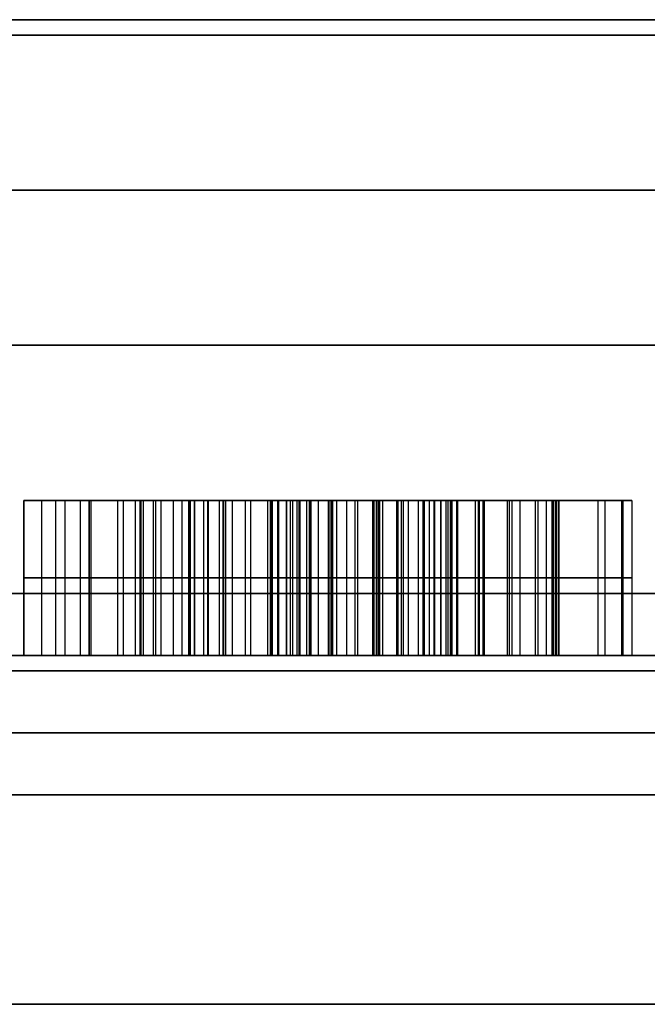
# Model space of a CAD drawing. Header units: centimetres. Extents: x -10 to 8.9, y -29.1 to -8.
# Tile 215 of 256: x -6.779 to -6.577, y -8.617 to -8.3. Entities that reach past the tile are written whole.
import ezdxf

# ---------------------------------------------------------------- set-up
doc = ezdxf.new("R2010")
doc.units = ezdxf.units.CM
doc.layers.add('Default', color=7, linetype='Continuous', true_color=0x000000)

msp = doc.modelspace()

# ---------------------------------------------------------------- linework, layer by layer
at = {"layer": 'Default'}
for p, q in [((-6.77811, -8.505, 1.22455), (-6.77811, -8.455, 1.22455)), ((-6.75706, -8.505, 1.30025), (-6.75706, -8.455, 1.30025)), ((-6.62533, -8.455, 1.30381), (-6.75706, -8.455, 1.30381)), ((-6.64369, -8.455, 5.55834), (-6.72769, -8.455, 5.55834)), ((-6.72447, -8.505, 1.29049), (-6.72447, -8.455, 1.29049)), ((-6.69341, -8.505, 1.32172), (-6.69341, -8.455, 1.32172)), ((-6.69214, -8.505, 1.29498), (-6.69214, -8.455, 1.29498)), ((-6.69189, -8.455, 1.21205), (-6.69189, -8.455, 1.23903)), ((-6.69189, -8.455, 1.29495), (-6.69189, -8.455, 1.32151)), ((-6.69189, -8.455, 1.37202), (-6.69189, -8.455, 1.40031)), ((-6.66499, -8.455, 5.43224), (-6.66499, -8.455, 5.47263)), ((-6.66499, -8.455, 5.54411), (-6.66499, -8.455, 5.5807)), ((-6.66499, -8.455, 5.64397), (-6.66499, -8.455, 5.68444)), ((-6.64895, -8.505, 5.58007), (-6.64895, -8.455, 5.58007)), ((-6.64734, -8.505, 5.54493), (-6.64734, -8.455, 5.54493)), ((-6.64369, -8.505, 5.5625), (-6.64369, -8.455, 5.5625)), ((-6.6296, -8.505, 1.33843), (-6.6296, -8.455, 1.33843)), ((-6.60779, -8.505, 5.60535), (-6.60779, -8.455, 5.60535)), ((-6.60669, -8.505, 5.51337), (-6.60669, -8.455, 5.51337)), ((-6.77811, -8.48, 1.21046), (-6.77811, -8.48, 1.23864)), ((-6.75706, -8.48, 1.25391), (-6.75706, -8.48, 1.34658)), ((-6.72447, -8.48, 1.30296), (-6.72447, -8.48, 1.27801)), ((-6.70682, -8.48, 1.3235), (-6.68001, -8.48, 1.31993)), ((-6.67933, -8.48, 1.29312), (-6.70496, -8.48, 1.29685)), ((-6.65421, -8.48, 5.58007), (-6.64369, -8.48, 5.58007)), ((-6.64369, -8.48, 5.54493), (-6.65098, -8.48, 5.54493)), ((-6.61331, -8.48, 1.33843), (-6.64589, -8.48, 1.33843)), ((-6.64369, -8.48, 5.58007), (-6.64369, -8.48, 5.54493)), ((-6.6313, -8.48, 5.51337), (-6.58208, -8.48, 5.51337)), ((-6.58547, -8.48, 5.60535), (-6.63011, -8.48, 5.60535)), ((-6.63885, -8.505, 1.26919), (-6.72347, -8.505, 1.26919)), ((-6.68136, -8.505, 1.23622), (-6.68136, -8.505, 1.29341))]:
    msp.add_line(p, q, dxfattribs=at)
at = {"layer": 'Default', "extrusion": (0, 1, 0)}
for centre, radius, start, end in [((6.55, 3.45, -8.3), 0.775, 270, 90), ((6.55, 3.45, -8.305), 1, 270, 90), ((6.55, 3.45, -8.355), 3.475, 180, 0), ((6.55, 3.45, -8.355), 3.475, 0, 180), ((6.55, 3.45, -8.405), 0.775, 270, 90), ((6.55, 3.45, -8.485), 3.225, 0, 180), ((6.55, 3.45, -8.485), 3.225, 180, 0), ((6.55, 3.45, -8.485), 1, 270, 90), ((6.55, 3.45, -8.505), 3.205, 180, 0), ((6.55, 3.45, -8.505), 3.205, 0, 180), ((6.55, 3.45, -8.505), 3.205, 180, 0), ((6.55, 3.45, -8.505), 0.775, 0, 90), ((6.55, 3.45, -8.51), 0.775, 201.6, 0), ((6.55, 3.45, -8.51), 0.775, 0, 180), ((6.55, 3.45, -8.53), 0.755, 180, 0), ((6.55, 3.45, -8.53), 0.755, 0, 180)]:
    msp.add_arc(centre, radius, start, end, dxfattribs=at)
at = {"layer": 'Default', "extrusion": (0, -1, 0)}
for centre, radius, start, end in [((-6.55, 3.45, 8.505), 1.02, 90, 270), ((-6.55, 3.45, 8.53), 0.67, 180, 0), ((-6.55, 3.45, 8.53), 0.67, 0, 180), ((-6.55, 3.45, 8.55), 0.65, 180, 0), ((-6.55, 3.45, 8.55), 0.65, 0, 180), ((-6.55, 3.45, 8.6175), 0.65, 180, 0), ((-6.55, 3.45, 8.6175), 0.65, 0, 180)]:
    msp.add_arc(centre, radius, start, end, dxfattribs=at)
at = {"layer": 'Default'}
for points, degree in [([(-6.77811, -8.455, 1.23864), (-6.77811, -8.48, 1.23864), (-6.77811, -8.505, 1.23864)], 2), ([(-6.77811, -8.455, 1.21046), (-6.77811, -8.48, 1.21046), (-6.77811, -8.505, 1.21046)], 2), ([(-6.77811, -8.455, 1.23864), (-6.77811, -8.455, 1.22455), (-6.77811, -8.455, 1.21046)], 2), ([(-6.77811, -8.455, 1.21046), (-6.76809, -8.455, 1.20843), (-6.76096, -8.455, 1.20724), (-6.75655, -8.455, 1.20724)], 3), ([(-6.76792, -8.455, 1.23541), (-6.76835, -8.455, 1.23541), (-6.76926, -8.455, 1.23546), (-6.77076, -8.455, 1.23571), (-6.77239, -8.455, 1.23614), (-6.77416, -8.455, 1.23676), (-6.77605, -8.455, 1.23757), (-6.77741, -8.455, 1.23826), (-6.77811, -8.455, 1.23864)], 3), ([(-6.77234, -8.505, 1.23615), (-6.77234, -8.48, 1.23615), (-6.77234, -8.455, 1.23615)], 2), ([(-6.76792, -8.455, 1.23541), (-6.76792, -8.48, 1.23541), (-6.76792, -8.505, 1.23541)], 2), ([(-6.75706, -8.455, 1.25391), (-6.75706, -8.455, 1.25317), (-6.75708, -8.455, 1.25165), (-6.75724, -8.455, 1.24916), (-6.75754, -8.455, 1.24671), (-6.75799, -8.455, 1.24448), (-6.75855, -8.455, 1.24259), (-6.75921, -8.455, 1.24099), (-6.75994, -8.455, 1.23966), (-6.76076, -8.455, 1.23853), (-6.76168, -8.455, 1.23757), (-6.7627, -8.455, 1.23679), (-6.7638, -8.455, 1.23619), (-6.76503, -8.455, 1.23575), (-6.76639, -8.455, 1.23548), (-6.7674, -8.455, 1.23541), (-6.76792, -8.455, 1.23541)], 3), ([(-6.76484, -8.505, 1.20803), (-6.76484, -8.48, 1.20803), (-6.76484, -8.455, 1.20803)], 2), ([(-6.75981, -8.505, 1.23993), (-6.75981, -8.48, 1.23993), (-6.75981, -8.455, 1.23993)], 2), ([(-6.75706, -8.455, 1.34658), (-6.75706, -8.48, 1.34658), (-6.75706, -8.505, 1.34658)], 2), ([(-6.68697, -8.455, 1.40038), (-6.73364, -8.455, 1.40038), (-6.75706, -8.455, 1.38239), (-6.75706, -8.455, 1.34658)], 3), ([(-6.75706, -8.455, 1.25391), (-6.75706, -8.48, 1.25391), (-6.75706, -8.505, 1.25391)], 2), ([(-6.75706, -8.455, 1.34658), (-6.75706, -8.455, 1.30025), (-6.75706, -8.455, 1.25391)], 2), ([(-6.75655, -8.455, 1.20724), (-6.75655, -8.48, 1.20724), (-6.75655, -8.505, 1.20724)], 2), ([(-6.75655, -8.455, 1.20724), (-6.73924, -8.455, 1.20724), (-6.72957, -8.455, 1.21708), (-6.72719, -8.455, 1.23694)], 3), ([(-6.7479, -8.455, 5.51099), (-6.7479, -8.48, 5.51099), (-6.7479, -8.505, 5.51099)], 2), ([(-6.74036, -8.455, 5.54337), (-6.74535, -8.455, 5.53407), (-6.7479, -8.455, 5.52321), (-6.7479, -8.455, 5.51099)], 3), ([(-6.7479, -8.455, 5.51099), (-6.7479, -8.455, 5.48808), (-6.74026, -8.455, 5.46924), (-6.72503, -8.455, 5.45443)], 3), ([(-6.74599, -8.505, 5.52831), (-6.74599, -8.48, 5.52831), (-6.74599, -8.455, 5.52831)], 2), ([(-6.74216, -8.505, 5.47965), (-6.74216, -8.48, 5.47965), (-6.74216, -8.455, 5.47965)], 2), ([(-6.74077, -8.455, 5.61825), (-6.74077, -8.48, 5.61825), (-6.74077, -8.505, 5.61825)], 2), ([(-6.72019, -8.455, 5.6659), (-6.73381, -8.455, 5.65373), (-6.74077, -8.455, 5.63777), (-6.74077, -8.455, 5.61825)], 3), ([(-6.74077, -8.455, 5.61825), (-6.74077, -8.455, 5.59687), (-6.73143, -8.455, 5.58007), (-6.7131, -8.455, 5.56785)], 3), ([(-6.74036, -8.455, 5.54337), (-6.74036, -8.48, 5.54337), (-6.74036, -8.505, 5.54337)], 2), ([(-6.7131, -8.455, 5.56785), (-6.72634, -8.455, 5.56089), (-6.73534, -8.455, 5.55274), (-6.74036, -8.455, 5.54337)], 3), ([(-6.73959, -8.505, 1.38685), (-6.73959, -8.48, 1.38685), (-6.73959, -8.455, 1.38685)], 2), ([(-6.73629, -8.505, 1.21462), (-6.73629, -8.48, 1.21462), (-6.73629, -8.455, 1.21462)], 2), ([(-6.73558, -8.505, 5.64485), (-6.73558, -8.48, 5.64485), (-6.73558, -8.455, 5.64485)], 2), ([(-6.73381, -8.505, 5.58962), (-6.73381, -8.48, 5.58962), (-6.73381, -8.455, 5.58962)], 2), ([(-6.72988, -8.505, 5.55645), (-6.72988, -8.48, 5.55645), (-6.72988, -8.455, 5.55645)], 2), ([(-6.72719, -8.455, 1.23694), (-6.72719, -8.48, 1.23694), (-6.72719, -8.505, 1.23694)], 2), ([(-6.72719, -8.455, 1.23694), (-6.7092, -8.455, 1.21708), (-6.68832, -8.455, 1.20724), (-6.66456, -8.455, 1.20724)], 3), ([(-6.72503, -8.455, 5.45443), (-6.72503, -8.48, 5.45443), (-6.72503, -8.505, 5.45443)], 2), ([(-6.72503, -8.455, 5.45443), (-6.70971, -8.455, 5.43954), (-6.68934, -8.455, 5.43224), (-6.66388, -8.455, 5.43224)], 3), ([(-6.72464, -8.455, 1.34234), (-6.72464, -8.48, 1.34234), (-6.72464, -8.505, 1.34234)], 2), ([(-6.71891, -8.455, 1.32786), (-6.71932, -8.455, 1.32816), (-6.7201, -8.455, 1.32883), (-6.72116, -8.455, 1.33001), (-6.72211, -8.455, 1.33137), (-6.72294, -8.455, 1.33297), (-6.72365, -8.455, 1.33483), (-6.72419, -8.455, 1.33697), (-6.72455, -8.455, 1.33945), (-6.72464, -8.455, 1.34134), (-6.72464, -8.455, 1.34234)], 3), ([(-6.72464, -8.455, 1.34234), (-6.72464, -8.455, 1.34345), (-6.72456, -8.455, 1.34563), (-6.72418, -8.455, 1.34883), (-6.72351, -8.455, 1.35188), (-6.72256, -8.455, 1.35472), (-6.72137, -8.455, 1.35727), (-6.71995, -8.455, 1.35959), (-6.71828, -8.455, 1.36171), (-6.71636, -8.455, 1.36363), (-6.71417, -8.455, 1.36538), (-6.71161, -8.455, 1.36699), (-6.70864, -8.455, 1.36845), (-6.70522, -8.455, 1.36972), (-6.70134, -8.455, 1.37076), (-6.69688, -8.455, 1.37157), (-6.6918, -8.455, 1.37208), (-6.68797, -8.455, 1.37221), (-6.68595, -8.455, 1.37221)], 3), ([(-6.72447, -8.455, 1.30296), (-6.72447, -8.455, 1.29049), (-6.72447, -8.455, 1.27801)], 2), ([(-6.72447, -8.455, 1.27801), (-6.72447, -8.455, 1.27664), (-6.72434, -8.455, 1.274), (-6.72379, -8.455, 1.27037), (-6.72293, -8.455, 1.26702), (-6.72178, -8.455, 1.26391), (-6.72034, -8.455, 1.26101), (-6.71919, -8.455, 1.25919), (-6.71856, -8.455, 1.25831)], 3), ([(-6.72447, -8.455, 1.30296), (-6.72447, -8.48, 1.30296), (-6.72447, -8.505, 1.30296)], 2), ([(-6.72447, -8.505, 1.27801), (-6.72447, -8.48, 1.27801), (-6.72447, -8.455, 1.27801)], 2), ([(-6.70496, -8.455, 1.29685), (-6.71039, -8.455, 1.29753), (-6.71701, -8.455, 1.29957), (-6.72447, -8.455, 1.30296)], 3), ([(-6.72312, -8.505, 1.33349), (-6.72312, -8.48, 1.33349), (-6.72312, -8.455, 1.33349)], 2), ([(-6.72296, -8.505, 1.26731), (-6.72296, -8.48, 1.26731), (-6.72296, -8.455, 1.26731)], 2), ([(-6.72019, -8.455, 5.6659), (-6.72019, -8.48, 5.6659), (-6.72019, -8.505, 5.6659)], 2), ([(-6.66405, -8.455, 5.68445), (-6.68781, -8.455, 5.68445), (-6.70648, -8.455, 5.67817), (-6.72019, -8.455, 5.6659)], 3), ([(-6.71891, -8.455, 1.32786), (-6.71891, -8.48, 1.32786), (-6.71891, -8.505, 1.32786)], 2), ([(-6.70682, -8.455, 1.3235), (-6.70796, -8.455, 1.32365), (-6.71009, -8.455, 1.32402), (-6.71286, -8.455, 1.32477), (-6.71523, -8.455, 1.32567), (-6.71725, -8.455, 1.3267), (-6.71839, -8.455, 1.32746), (-6.71891, -8.455, 1.32786)], 3), ([(-6.71856, -8.455, 1.25831), (-6.71785, -8.455, 1.25731), (-6.71625, -8.455, 1.25528), (-6.71327, -8.455, 1.25219), (-6.70959, -8.455, 1.24901), (-6.7051, -8.455, 1.24579), (-6.70149, -8.455, 1.24362), (-6.69952, -8.455, 1.24254)], 3), ([(-6.71856, -8.505, 1.25831), (-6.71856, -8.48, 1.25831), (-6.71856, -8.455, 1.25831)], 2), ([(-6.71501, -8.505, 1.36469), (-6.71501, -8.48, 1.36469), (-6.71501, -8.455, 1.36469)], 2), ([(-6.71383, -8.505, 1.29885), (-6.71383, -8.48, 1.29885), (-6.71383, -8.455, 1.29885)], 2), ([(-6.71362, -8.505, 1.32507), (-6.71362, -8.48, 1.32507), (-6.71362, -8.455, 1.32507)], 2), ([(-6.7131, -8.455, 5.56785), (-6.7131, -8.48, 5.56785), (-6.7131, -8.505, 5.56785)], 2), ([(-6.71082, -8.505, 1.25011), (-6.71082, -8.48, 1.25011), (-6.71082, -8.455, 1.25011)], 2), ([(-6.70682, -8.455, 1.3235), (-6.70682, -8.48, 1.3235), (-6.70682, -8.505, 1.3235)], 2), ([(-6.68001, -8.455, 1.31993), (-6.69341, -8.455, 1.32172), (-6.70682, -8.455, 1.3235)], 2), ([(-6.67933, -8.455, 1.29312), (-6.69214, -8.455, 1.29498), (-6.70496, -8.455, 1.29685)], 2), ([(-6.70496, -8.505, 1.29685), (-6.70496, -8.48, 1.29685), (-6.70496, -8.455, 1.29685)], 2), ([(-6.69952, -8.455, 1.24254), (-6.69806, -8.455, 1.24174), (-6.69511, -8.455, 1.24028), (-6.69067, -8.455, 1.23852), (-6.68612, -8.455, 1.23715), (-6.68144, -8.455, 1.23617), (-6.67655, -8.455, 1.23556), (-6.67311, -8.455, 1.23541), (-6.67135, -8.455, 1.23541)], 3), ([(-6.69952, -8.505, 1.24254), (-6.69952, -8.48, 1.24254), (-6.69952, -8.455, 1.24254)], 2), ([(-6.69868, -8.455, 5.50776), (-6.69868, -8.48, 5.50776), (-6.69868, -8.505, 5.50776)], 2), ([(-6.68917, -8.455, 5.48231), (-6.68994, -8.455, 5.4831), (-6.69138, -8.455, 5.48473), (-6.69323, -8.455, 5.48731), (-6.69481, -8.455, 5.49004), (-6.69614, -8.455, 5.49298), (-6.69722, -8.455, 5.49618), (-6.69803, -8.455, 5.49965), (-6.69855, -8.455, 5.50348), (-6.69868, -8.455, 5.50629), (-6.69868, -8.455, 5.50776)], 3), ([(-6.69868, -8.455, 5.50776), (-6.69868, -8.455, 5.50918), (-6.69858, -8.455, 5.51193), (-6.69816, -8.455, 5.51581), (-6.69747, -8.455, 5.51941), (-6.69651, -8.455, 5.5227), (-6.69535, -8.455, 5.52564), (-6.69399, -8.455, 5.52829), (-6.6924, -8.455, 5.53073), (-6.69054, -8.455, 5.53302), (-6.68841, -8.455, 5.53513), (-6.68599, -8.455, 5.53704), (-6.68331, -8.455, 5.53873), (-6.68041, -8.455, 5.54018), (-6.67835, -8.455, 5.54099), (-6.67729, -8.455, 5.54135)], 3), ([(-6.69831, -8.505, 5.43777), (-6.69831, -8.48, 5.43777), (-6.69831, -8.455, 5.43777)], 2), ([(-6.69801, -8.505, 1.21463), (-6.69801, -8.48, 1.21463), (-6.69801, -8.455, 1.21463)], 2), ([(-6.69627, -8.505, 5.49347), (-6.69627, -8.48, 5.49347), (-6.69627, -8.455, 5.49347)], 2), ([(-6.69596, -8.505, 5.67975), (-6.69596, -8.48, 5.67975), (-6.69596, -8.455, 5.67975)], 2), ([(-6.69331, -8.505, 5.5293), (-6.69331, -8.48, 5.5293), (-6.69331, -8.455, 5.5293)], 2), ([(-6.69155, -8.455, 5.61401), (-6.69155, -8.48, 5.61401), (-6.69155, -8.505, 5.61401)], 2), ([(-6.68561, -8.455, 5.59364), (-6.68627, -8.455, 5.59465), (-6.68747, -8.455, 5.59669), (-6.68893, -8.455, 5.59983), (-6.69007, -8.455, 5.60309), (-6.6909, -8.455, 5.6065), (-6.69142, -8.455, 5.61011), (-6.69155, -8.455, 5.61269), (-6.69155, -8.455, 5.61401)], 3), ([(-6.69155, -8.455, 5.61401), (-6.69155, -8.455, 5.61538), (-6.69143, -8.455, 5.61798), (-6.69094, -8.455, 5.62147), (-6.69019, -8.455, 5.62458), (-6.68921, -8.455, 5.62739), (-6.68802, -8.455, 5.62991), (-6.68665, -8.455, 5.63219), (-6.68505, -8.455, 5.63429), (-6.68384, -8.455, 5.63558), (-6.68319, -8.455, 5.6362)], 3), ([(-6.69004, -8.505, 5.60317), (-6.69004, -8.48, 5.60317), (-6.69004, -8.455, 5.60317)], 2), ([(-6.6894, -8.505, 5.62676), (-6.6894, -8.48, 5.62676), (-6.6894, -8.455, 5.62676)], 2), ([(-6.68917, -8.455, 5.48231), (-6.68917, -8.48, 5.48231), (-6.68917, -8.505, 5.48231)], 2), ([(-6.66524, -8.455, 5.47263), (-6.66656, -8.455, 5.47263), (-6.6691, -8.455, 5.47275), (-6.67258, -8.455, 5.47326), (-6.67578, -8.455, 5.47404), (-6.67876, -8.455, 5.47511), (-6.68156, -8.455, 5.47644), (-6.6842, -8.455, 5.47805), (-6.68674, -8.455, 5.47997), (-6.68837, -8.455, 5.48149), (-6.68917, -8.455, 5.48231)], 3), ([(-6.68697, -8.455, 1.40038), (-6.68697, -8.48, 1.40038), (-6.68697, -8.505, 1.40038)], 2), ([(-6.63265, -8.455, 1.38409), (-6.64555, -8.455, 1.39495), (-6.66354, -8.455, 1.40038), (-6.68697, -8.455, 1.40038)], 3), ([(-6.68602, -8.505, 1.2372), (-6.68602, -8.48, 1.2372), (-6.68602, -8.455, 1.2372)], 2), ([(-6.68595, -8.455, 1.37221), (-6.68595, -8.48, 1.37221), (-6.68595, -8.505, 1.37221)], 2), ([(-6.68595, -8.455, 1.37221), (-6.68398, -8.455, 1.37221), (-6.68026, -8.455, 1.37208), (-6.67527, -8.455, 1.37154), (-6.67085, -8.455, 1.37069), (-6.66698, -8.455, 1.36959), (-6.66353, -8.455, 1.36825), (-6.66049, -8.455, 1.36669), (-6.65783, -8.455, 1.36494), (-6.65551, -8.455, 1.36303), (-6.65345, -8.455, 1.36092), (-6.65162, -8.455, 1.35856), (-6.65001, -8.455, 1.35593), (-6.64863, -8.455, 1.353), (-6.64749, -8.455, 1.34969), (-6.64664, -8.455, 1.3461), (-6.6461, -8.455, 1.34232), (-6.64593, -8.455, 1.33974), (-6.64589, -8.455, 1.33843)], 3), ([(-6.68561, -8.455, 5.59364), (-6.68561, -8.48, 5.59364), (-6.68561, -8.505, 5.59364)], 2), ([(-6.67051, -8.455, 5.5819), (-6.67138, -8.455, 5.58217), (-6.67307, -8.455, 5.58279), (-6.67543, -8.455, 5.58394), (-6.67766, -8.455, 5.58531), (-6.67979, -8.455, 5.58694), (-6.68182, -8.455, 5.58883), (-6.68377, -8.455, 5.59103), (-6.68501, -8.455, 5.59273), (-6.68561, -8.455, 5.59364)], 3), ([(-6.68319, -8.455, 5.6362), (-6.68319, -8.48, 5.6362), (-6.68319, -8.505, 5.6362)], 2), ([(-6.68319, -8.455, 5.6362), (-6.68242, -8.455, 5.63693), (-6.68083, -8.455, 5.63829), (-6.6783, -8.455, 5.64), (-6.67562, -8.455, 5.64141), (-6.67273, -8.455, 5.64255), (-6.66964, -8.455, 5.64339), (-6.66626, -8.455, 5.64392), (-6.6638, -8.455, 5.64405), (-6.66253, -8.455, 5.64405)], 3), ([(-6.68001, -8.455, 1.31993), (-6.68001, -8.48, 1.31993), (-6.68001, -8.505, 1.31993)], 2), ([(-6.63164, -8.455, 1.30805), (-6.63978, -8.455, 1.31281), (-6.65591, -8.455, 1.31671), (-6.68001, -8.455, 1.31993)], 3), ([(-6.64568, -8.455, 1.28179), (-6.64613, -8.455, 1.28224), (-6.64709, -8.455, 1.2831), (-6.64871, -8.455, 1.28425), (-6.65042, -8.455, 1.28527), (-6.65217, -8.455, 1.28616), (-6.65393, -8.455, 1.28695), (-6.65579, -8.455, 1.28769), (-6.65786, -8.455, 1.28842), (-6.6602, -8.455, 1.28916), (-6.66278, -8.455, 1.28988), (-6.66555, -8.455, 1.29058), (-6.66856, -8.455, 1.29125), (-6.67184, -8.455, 1.29189), (-6.67539, -8.455, 1.29252), (-6.67798, -8.455, 1.29292), (-6.67933, -8.455, 1.29312)], 3), ([(-6.67933, -8.505, 1.29312), (-6.67933, -8.48, 1.29312), (-6.67933, -8.455, 1.29312)], 2), ([(-6.67886, -8.505, 5.58624), (-6.67886, -8.48, 5.58624), (-6.67886, -8.455, 5.58624)], 2), ([(-6.67849, -8.505, 5.47506), (-6.67849, -8.48, 5.47506), (-6.67849, -8.455, 5.47506)], 2), ([(-6.67729, -8.455, 5.54135), (-6.67729, -8.48, 5.54135), (-6.67729, -8.505, 5.54135)], 2), ([(-6.67729, -8.455, 5.54135), (-6.67604, -8.455, 5.54178), (-6.67336, -8.455, 5.54259), (-6.66876, -8.455, 5.54358), (-6.66354, -8.455, 5.54434), (-6.65767, -8.455, 5.54482), (-6.65329, -8.455, 5.54493), (-6.65098, -8.455, 5.54493)], 3), ([(-6.67398, -8.505, 5.64204), (-6.67398, -8.48, 5.64204), (-6.67398, -8.455, 5.64204)], 2), ([(-6.67135, -8.455, 1.23541), (-6.6697, -8.455, 1.23541), (-6.66657, -8.455, 1.23555), (-6.66244, -8.455, 1.23609), (-6.65877, -8.455, 1.23692), (-6.65549, -8.455, 1.238), (-6.65255, -8.455, 1.2393), (-6.64985, -8.455, 1.24084), (-6.64818, -8.455, 1.24202), (-6.64738, -8.455, 1.24266)], 3), ([(-6.67135, -8.505, 1.23541), (-6.67135, -8.48, 1.23541), (-6.67135, -8.455, 1.23541)], 2), ([(-6.67051, -8.455, 5.5819), (-6.67051, -8.48, 5.5819), (-6.67051, -8.505, 5.5819)], 2), ([(-6.65421, -8.455, 5.58007), (-6.65559, -8.455, 5.58007), (-6.65823, -8.455, 5.58011), (-6.66183, -8.455, 5.58032), (-6.66509, -8.455, 5.58068), (-6.668, -8.455, 5.5812), (-6.66971, -8.455, 5.58165), (-6.67051, -8.455, 5.5819)], 3), ([(-6.66558, -8.505, 5.54403), (-6.66558, -8.48, 5.54403), (-6.66558, -8.455, 5.54403)], 2), ([(-6.66524, -8.455, 5.47263), (-6.66524, -8.48, 5.47263), (-6.66524, -8.505, 5.47263)], 2), ([(-6.6313, -8.455, 5.51337), (-6.63146, -8.455, 5.51121), (-6.63189, -8.455, 5.50713), (-6.63284, -8.455, 5.50173), (-6.63403, -8.455, 5.49699), (-6.63543, -8.455, 5.49288), (-6.63703, -8.455, 5.48927), (-6.63879, -8.455, 5.48615), (-6.64067, -8.455, 5.48346), (-6.64268, -8.455, 5.48116), (-6.64484, -8.455, 5.47916), (-6.64717, -8.455, 5.47743), (-6.6497, -8.455, 5.47596), (-6.65243, -8.455, 5.47474), (-6.65542, -8.455, 5.47378), (-6.65859, -8.455, 5.4731), (-6.66189, -8.455, 5.47271), (-6.66412, -8.455, 5.47263), (-6.66524, -8.455, 5.47263)], 3), ([(-6.66456, -8.455, 1.20724), (-6.66456, -8.48, 1.20724), (-6.66456, -8.505, 1.20724)], 2), ([(-6.66456, -8.455, 1.20724), (-6.64657, -8.455, 1.20724), (-6.63215, -8.455, 1.21233), (-6.62163, -8.455, 1.22201)], 3), ([(-6.66405, -8.455, 5.68445), (-6.66405, -8.48, 5.68445), (-6.66405, -8.505, 5.68445)], 2), ([(-6.60639, -8.455, 5.66336), (-6.62026, -8.455, 5.67732), (-6.63961, -8.455, 5.68445), (-6.66405, -8.455, 5.68445)], 3), ([(-6.66388, -8.455, 5.43224), (-6.66388, -8.48, 5.43224), (-6.66388, -8.505, 5.43224)], 2), ([(-6.66388, -8.455, 5.43224), (-6.64861, -8.455, 5.43224), (-6.63469, -8.455, 5.43512), (-6.6223, -8.455, 5.44055)], 3), ([(-6.66337, -8.505, 5.5805), (-6.66337, -8.48, 5.5805), (-6.66337, -8.455, 5.5805)], 2), ([(-6.66253, -8.455, 5.64405), (-6.66253, -8.48, 5.64405), (-6.66253, -8.505, 5.64405)], 2), ([(-6.66253, -8.455, 5.64405), (-6.66131, -8.455, 5.64405), (-6.65892, -8.455, 5.64397), (-6.65541, -8.455, 5.64356), (-6.65207, -8.455, 5.64285), (-6.64897, -8.455, 5.64186), (-6.6462, -8.455, 5.64061), (-6.64369, -8.455, 5.63913), (-6.64143, -8.455, 5.63742), (-6.63939, -8.455, 5.63547), (-6.63752, -8.455, 5.63325), (-6.63581, -8.455, 5.63067), (-6.63426, -8.455, 5.6277), (-6.63291, -8.455, 5.6243), (-6.63178, -8.455, 5.62046), (-6.6309, -8.455, 5.61607), (-6.63031, -8.455, 5.61108), (-6.63013, -8.455, 5.60733), (-6.63011, -8.455, 5.60535)], 3), ([(-6.65792, -8.505, 1.23723), (-6.65792, -8.48, 1.23723), (-6.65792, -8.455, 1.23723)], 2), ([(-6.65741, -8.505, 1.28826), (-6.65741, -8.48, 1.28826), (-6.65741, -8.455, 1.28826)], 2), ([(-6.65635, -8.505, 1.3637), (-6.65635, -8.48, 1.3637), (-6.65635, -8.455, 1.3637)], 2), ([(-6.65578, -8.505, 1.39628), (-6.65578, -8.48, 1.39628), (-6.65578, -8.455, 1.39628)], 2), ([(-6.65421, -8.455, 5.58007), (-6.65421, -8.48, 5.58007), (-6.65421, -8.505, 5.58007)], 2), ([(-6.64369, -8.455, 5.58007), (-6.64895, -8.455, 5.58007), (-6.65421, -8.455, 5.58007)], 2), ([(-6.65098, -8.455, 5.54493), (-6.65098, -8.48, 5.54493), (-6.65098, -8.505, 5.54493)], 2), ([(-6.65098, -8.455, 5.54493), (-6.64734, -8.455, 5.54493), (-6.64369, -8.455, 5.54493)], 2), ([(-6.6494, -8.505, 1.31446), (-6.6494, -8.48, 1.31446), (-6.6494, -8.455, 1.31446)], 2), ([(-6.64738, -8.455, 1.24266), (-6.64662, -8.455, 1.24326), (-6.6452, -8.455, 1.24452), (-6.64341, -8.455, 1.24653), (-6.64192, -8.455, 1.24866), (-6.64066, -8.455, 1.25097), (-6.63964, -8.455, 1.25352), (-6.63888, -8.455, 1.25632), (-6.63838, -8.455, 1.25947), (-6.63826, -8.455, 1.26183), (-6.63826, -8.455, 1.26308)], 3), ([(-6.64738, -8.505, 1.24266), (-6.64738, -8.48, 1.24266), (-6.64738, -8.455, 1.24266)], 2), ([(-6.64589, -8.455, 1.33843), (-6.6296, -8.455, 1.33843), (-6.61331, -8.455, 1.33843)], 2), ([(-6.64589, -8.505, 1.33843), (-6.64589, -8.48, 1.33843), (-6.64589, -8.455, 1.33843)], 2), ([(-6.63826, -8.455, 1.26308), (-6.63826, -8.455, 1.26425), (-6.63837, -8.455, 1.26649), (-6.63886, -8.455, 1.26949), (-6.63962, -8.455, 1.27222), (-6.64065, -8.455, 1.27477), (-6.64195, -8.455, 1.27717), (-6.64358, -8.455, 1.2795), (-6.64494, -8.455, 1.28103), (-6.64568, -8.455, 1.28179)], 3), ([(-6.64568, -8.505, 1.28179), (-6.64568, -8.48, 1.28179), (-6.64568, -8.455, 1.28179)], 2), ([(-6.64369, -8.455, 5.54493), (-6.64369, -8.48, 5.54493), (-6.64369, -8.505, 5.54493)], 2), ([(-6.64369, -8.455, 5.58007), (-6.64369, -8.48, 5.58007), (-6.64369, -8.505, 5.58007)], 2), ([(-6.64369, -8.455, 5.54493), (-6.64369, -8.455, 5.5625), (-6.64369, -8.455, 5.58007)], 2), ([(-6.64198, -8.505, 5.43437), (-6.64198, -8.48, 5.43437), (-6.64198, -8.455, 5.43437)], 2), ([(-6.64131, -8.505, 5.48277), (-6.64131, -8.48, 5.48277), (-6.64131, -8.455, 5.48277)], 2), ([(-6.64055, -8.505, 1.25133), (-6.64055, -8.48, 1.25133), (-6.64055, -8.455, 1.25133)], 2), ([(-6.64024, -8.505, 1.21101), (-6.64024, -8.48, 1.21101), (-6.64024, -8.455, 1.21101)], 2), ([(-6.64008, -8.505, 1.27332), (-6.64008, -8.48, 1.27332), (-6.64008, -8.455, 1.27332)], 2), ([(-6.63852, -8.505, 5.63441), (-6.63852, -8.48, 5.63441), (-6.63852, -8.455, 5.63441)], 2), ([(-6.63826, -8.505, 1.26308), (-6.63826, -8.48, 1.26308), (-6.63826, -8.455, 1.26308)], 2), ([(-6.63265, -8.455, 1.38409), (-6.63265, -8.48, 1.38409), (-6.63265, -8.505, 1.38409)], 2), ([(-6.61331, -8.455, 1.33843), (-6.61331, -8.455, 1.35812), (-6.61976, -8.455, 1.37323), (-6.63265, -8.455, 1.38409)], 3), ([(-6.63164, -8.455, 1.30805), (-6.63164, -8.48, 1.30805), (-6.63164, -8.505, 1.30805)], 2), ([(-6.61246, -8.455, 1.28921), (-6.61704, -8.455, 1.29702), (-6.62349, -8.455, 1.3033), (-6.63164, -8.455, 1.30805)], 3), ([(-6.6313, -8.455, 5.51337), (-6.6313, -8.48, 5.51337), (-6.6313, -8.505, 5.51337)], 2), ([(-6.58208, -8.455, 5.51337), (-6.60669, -8.455, 5.51337), (-6.6313, -8.455, 5.51337)], 2), ([(-6.6312, -8.505, 5.67911), (-6.6312, -8.48, 5.67911), (-6.6312, -8.455, 5.67911)], 2), ([(-6.63011, -8.455, 5.60535), (-6.63011, -8.48, 5.60535), (-6.63011, -8.505, 5.60535)], 2), ([(-6.63011, -8.455, 5.60535), (-6.60779, -8.455, 5.60535), (-6.58547, -8.455, 5.60535)], 2), ([(-6.6223, -8.455, 5.44055), (-6.6223, -8.48, 5.44055), (-6.6223, -8.505, 5.44055)], 2), ([(-6.6223, -8.455, 5.44055), (-6.60991, -8.455, 5.44599), (-6.60007, -8.455, 5.45447), (-6.59294, -8.455, 5.46567)], 3), ([(-6.62163, -8.455, 1.22201), (-6.62163, -8.48, 1.22201), (-6.62163, -8.505, 1.22201)], 2), ([(-6.62163, -8.455, 1.22201), (-6.61093, -8.455, 1.23185), (-6.60567, -8.455, 1.24492), (-6.60567, -8.455, 1.26121)], 3), ([(-6.6207, -8.505, 1.29977), (-6.6207, -8.48, 1.29977), (-6.6207, -8.455, 1.29977)], 2), ([(-6.61816, -8.505, 1.3646), (-6.61816, -8.48, 1.3646), (-6.61816, -8.455, 1.3646)], 2), ([(-6.61331, -8.455, 1.33843), (-6.61331, -8.48, 1.33843), (-6.61331, -8.505, 1.33843)], 2), ([(-6.61246, -8.455, 1.28921), (-6.61246, -8.48, 1.28921), (-6.61246, -8.505, 1.28921)], 2), ([(-6.60567, -8.455, 1.26121), (-6.60567, -8.455, 1.27207), (-6.60788, -8.455, 1.28141), (-6.61246, -8.455, 1.28921)], 3), ([(-6.60965, -8.505, 1.23916), (-6.60965, -8.48, 1.23916), (-6.60965, -8.455, 1.23916)], 2), ([(-6.60736, -8.505, 1.2764), (-6.60736, -8.48, 1.2764), (-6.60736, -8.455, 1.2764)], 2), ([(-6.60639, -8.455, 5.66336), (-6.60639, -8.48, 5.66336), (-6.60639, -8.505, 5.66336)], 2), ([(-6.58547, -8.455, 5.60535), (-6.58547, -8.455, 5.62996), (-6.59243, -8.455, 5.64931), (-6.60639, -8.455, 5.66336)], 3), ([(-6.60567, -8.455, 1.26121), (-6.60567, -8.48, 1.26121), (-6.60567, -8.505, 1.26121)], 2), ([(-6.60564, -8.505, 5.45095), (-6.60564, -8.48, 5.45095), (-6.60564, -8.455, 5.45095)], 2), ([(-6.59294, -8.455, 5.46567), (-6.58581, -8.455, 5.47688), (-6.58208, -8.455, 5.49266), (-6.58208, -8.455, 5.51337)], 3), ([(-6.59294, -8.505, 5.46567), (-6.59294, -8.48, 5.46567), (-6.59294, -8.455, 5.46567)], 2), ([(-6.59072, -8.505, 5.63838), (-6.59072, -8.48, 5.63838), (-6.59072, -8.455, 5.63838)], 2), ([(-6.58547, -8.455, 5.60535), (-6.58547, -8.48, 5.60535), (-6.58547, -8.505, 5.60535)], 2), ([(-6.58487, -8.505, 5.48583), (-6.58487, -8.48, 5.48583), (-6.58487, -8.455, 5.48583)], 2), ([(-6.58208, -8.455, 5.51337), (-6.58208, -8.48, 5.51337), (-6.58208, -8.505, 5.51337)], 2), ([(-6.77811, -8.48, 1.23864), (-6.77403, -8.48, 1.23643), (-6.77064, -8.48, 1.23541), (-6.76792, -8.48, 1.23541)], 3), ([(-6.75655, -8.48, 1.20724), (-6.76096, -8.48, 1.20724), (-6.76809, -8.48, 1.20843), (-6.77811, -8.48, 1.21046)], 3), ([(-6.76792, -8.48, 1.23541), (-6.76062, -8.48, 1.23541), (-6.75706, -8.48, 1.24152), (-6.75706, -8.48, 1.25391)], 3), ([(-6.75706, -8.48, 1.34658), (-6.75706, -8.48, 1.38239), (-6.73364, -8.48, 1.40038), (-6.68697, -8.48, 1.40038)], 3), ([(-6.72719, -8.48, 1.23694), (-6.72957, -8.48, 1.21708), (-6.73924, -8.48, 1.20724), (-6.75655, -8.48, 1.20724)], 3), ([(-6.7479, -8.48, 5.51099), (-6.7479, -8.48, 5.52321), (-6.74535, -8.48, 5.53407), (-6.74036, -8.48, 5.54337)], 3), ([(-6.72503, -8.48, 5.45443), (-6.74026, -8.48, 5.46924), (-6.7479, -8.48, 5.48808), (-6.7479, -8.48, 5.51099)], 3), ([(-6.74077, -8.48, 5.61825), (-6.74077, -8.48, 5.63777), (-6.73381, -8.48, 5.65373), (-6.72019, -8.48, 5.6659)], 3), ([(-6.7131, -8.48, 5.56785), (-6.73143, -8.48, 5.58007), (-6.74077, -8.48, 5.59687), (-6.74077, -8.48, 5.61825)], 3), ([(-6.74036, -8.48, 5.54337), (-6.73534, -8.48, 5.55274), (-6.72634, -8.48, 5.56089), (-6.7131, -8.48, 5.56785)], 3), ([(-6.66456, -8.48, 1.20724), (-6.68832, -8.48, 1.20724), (-6.7092, -8.48, 1.21708), (-6.72719, -8.48, 1.23694)], 3), ([(-6.66388, -8.48, 5.43224), (-6.68934, -8.48, 5.43224), (-6.70971, -8.48, 5.43954), (-6.72503, -8.48, 5.45443)], 3), ([(-6.72464, -8.48, 1.34234), (-6.72464, -8.48, 1.33555), (-6.72261, -8.48, 1.33063), (-6.71891, -8.48, 1.32786)], 3), ([(-6.68595, -8.48, 1.37221), (-6.71174, -8.48, 1.37221), (-6.72464, -8.48, 1.36219), (-6.72464, -8.48, 1.34234)], 3), ([(-6.72447, -8.48, 1.27801), (-6.72447, -8.48, 1.27038), (-6.72244, -8.48, 1.26376), (-6.71856, -8.48, 1.25831)], 3), ([(-6.70496, -8.48, 1.29685), (-6.71039, -8.48, 1.29753), (-6.71701, -8.48, 1.29957), (-6.72447, -8.48, 1.30296)], 3), ([(-6.72019, -8.48, 5.6659), (-6.70648, -8.48, 5.67817), (-6.68781, -8.48, 5.68445), (-6.66405, -8.48, 5.68445)], 3), ([(-6.71891, -8.48, 1.32786), (-6.71582, -8.48, 1.32553), (-6.71175, -8.48, 1.32415), (-6.70682, -8.48, 1.3235)], 3), ([(-6.71856, -8.48, 1.25831), (-6.71446, -8.48, 1.25255), (-6.70818, -8.48, 1.24729), (-6.69952, -8.48, 1.24254)], 3), ([(-6.69952, -8.48, 1.24254), (-6.69087, -8.48, 1.23779), (-6.68153, -8.48, 1.23541), (-6.67135, -8.48, 1.23541)], 3), ([(-6.69868, -8.48, 5.50776), (-6.69868, -8.48, 5.49724), (-6.69545, -8.48, 5.48876), (-6.68917, -8.48, 5.48231)], 3), ([(-6.67729, -8.48, 5.54135), (-6.69155, -8.48, 5.53645), (-6.69868, -8.48, 5.52525), (-6.69868, -8.48, 5.50776)], 3), ([(-6.69155, -8.48, 5.61401), (-6.69155, -8.48, 5.60637), (-6.68951, -8.48, 5.59958), (-6.68561, -8.48, 5.59364)], 3), ([(-6.68319, -8.48, 5.6362), (-6.68866, -8.48, 5.63098), (-6.69155, -8.48, 5.62351), (-6.69155, -8.48, 5.61401)], 3), ([(-6.68917, -8.48, 5.48231), (-6.68289, -8.48, 5.47586), (-6.67492, -8.48, 5.47263), (-6.66524, -8.48, 5.47263)], 3), ([(-6.68697, -8.48, 1.40038), (-6.66354, -8.48, 1.40038), (-6.64555, -8.48, 1.39495), (-6.63265, -8.48, 1.38409)], 3), ([(-6.64589, -8.48, 1.33843), (-6.64657, -8.48, 1.36084), (-6.65981, -8.48, 1.37221), (-6.68595, -8.48, 1.37221)], 3), ([(-6.68561, -8.48, 5.59364), (-6.6817, -8.48, 5.5877), (-6.67661, -8.48, 5.5838), (-6.67051, -8.48, 5.5819)], 3), ([(-6.66253, -8.48, 5.64405), (-6.67084, -8.48, 5.64405), (-6.6778, -8.48, 5.64134), (-6.68319, -8.48, 5.6362)], 3), ([(-6.68001, -8.48, 1.31993), (-6.65591, -8.48, 1.31671), (-6.63978, -8.48, 1.31281), (-6.63164, -8.48, 1.30805)], 3), ([(-6.64568, -8.48, 1.28179), (-6.65064, -8.48, 1.28684), (-6.66185, -8.48, 1.29057), (-6.67933, -8.48, 1.29312)], 3), ([(-6.65098, -8.48, 5.54493), (-6.66151, -8.48, 5.54493), (-6.67033, -8.48, 5.54375), (-6.67729, -8.48, 5.54135)], 3), ([(-6.67135, -8.48, 1.23541), (-6.66151, -8.48, 1.23541), (-6.65353, -8.48, 1.23779), (-6.64738, -8.48, 1.24266)], 3), ([(-6.67051, -8.48, 5.5819), (-6.66626, -8.48, 5.58058), (-6.66083, -8.48, 5.58007), (-6.65421, -8.48, 5.58007)], 3), ([(-6.66524, -8.48, 5.47263), (-6.64453, -8.48, 5.47263), (-6.63333, -8.48, 5.48621), (-6.6313, -8.48, 5.51337)], 3), ([(-6.62163, -8.48, 1.22201), (-6.63215, -8.48, 1.21233), (-6.64657, -8.48, 1.20724), (-6.66456, -8.48, 1.20724)], 3), ([(-6.66405, -8.48, 5.68445), (-6.63961, -8.48, 5.68445), (-6.62026, -8.48, 5.67732), (-6.60639, -8.48, 5.66336)], 3), ([(-6.6223, -8.48, 5.44055), (-6.63469, -8.48, 5.43512), (-6.64861, -8.48, 5.43224), (-6.66388, -8.48, 5.43224)], 3), ([(-6.63011, -8.48, 5.60535), (-6.63045, -8.48, 5.63115), (-6.64131, -8.48, 5.64405), (-6.66253, -8.48, 5.64405)], 3), ([(-6.64738, -8.48, 1.24266), (-6.64131, -8.48, 1.24746), (-6.63826, -8.48, 1.25425), (-6.63826, -8.48, 1.26308)], 3), ([(-6.63826, -8.48, 1.26308), (-6.63826, -8.48, 1.27054), (-6.64063, -8.48, 1.27665), (-6.64568, -8.48, 1.28179)], 3), ([(-6.63265, -8.48, 1.38409), (-6.61976, -8.48, 1.37323), (-6.61331, -8.48, 1.35812), (-6.61331, -8.48, 1.33843)], 3), ([(-6.63164, -8.48, 1.30805), (-6.62349, -8.48, 1.3033), (-6.61704, -8.48, 1.29702), (-6.61246, -8.48, 1.28921)], 3), ([(-6.59294, -8.48, 5.46567), (-6.60007, -8.48, 5.45447), (-6.60991, -8.48, 5.44599), (-6.6223, -8.48, 5.44055)], 3), ([(-6.60567, -8.48, 1.26121), (-6.60567, -8.48, 1.24492), (-6.61093, -8.48, 1.23185), (-6.62163, -8.48, 1.22201)], 3), ([(-6.61246, -8.48, 1.28921), (-6.60788, -8.48, 1.28141), (-6.60567, -8.48, 1.27207), (-6.60567, -8.48, 1.26121)], 3), ([(-6.60639, -8.48, 5.66336), (-6.59243, -8.48, 5.64931), (-6.58547, -8.48, 5.62996), (-6.58547, -8.48, 5.60535)], 3), ([(-6.58208, -8.48, 5.51337), (-6.58208, -8.48, 5.49266), (-6.58581, -8.48, 5.47688), (-6.59294, -8.48, 5.46567)], 3), ([(-6.77811, -8.505, 1.23864), (-6.77811, -8.505, 1.22455), (-6.77811, -8.505, 1.21046)], 2), ([(-6.76792, -8.505, 1.23541), (-6.77064, -8.505, 1.23541), (-6.77403, -8.505, 1.23643), (-6.77811, -8.505, 1.23864)], 3), ([(-6.77811, -8.505, 1.21046), (-6.76809, -8.505, 1.20843), (-6.76096, -8.505, 1.20724), (-6.75655, -8.505, 1.20724)], 3), ([(-6.75706, -8.505, 1.25391), (-6.75706, -8.505, 1.24152), (-6.76062, -8.505, 1.23541), (-6.76792, -8.505, 1.23541)], 3), ([(-6.75706, -8.505, 1.34658), (-6.75706, -8.505, 1.30025), (-6.75706, -8.505, 1.25391)], 2), ([(-6.68697, -8.505, 1.40038), (-6.73364, -8.505, 1.40038), (-6.75706, -8.505, 1.38239), (-6.75706, -8.505, 1.34658)], 3), ([(-6.75655, -8.505, 1.20724), (-6.73924, -8.505, 1.20724), (-6.72957, -8.505, 1.21708), (-6.72719, -8.505, 1.23694)], 3), ([(-6.74036, -8.505, 5.54337), (-6.74535, -8.505, 5.53407), (-6.7479, -8.505, 5.52321), (-6.7479, -8.505, 5.51099)], 3), ([(-6.7479, -8.505, 5.51099), (-6.7479, -8.505, 5.48808), (-6.74026, -8.505, 5.46924), (-6.72503, -8.505, 5.45443)], 3), ([(-6.72019, -8.505, 5.6659), (-6.73381, -8.505, 5.65373), (-6.74077, -8.505, 5.63777), (-6.74077, -8.505, 5.61825)], 3), ([(-6.74077, -8.505, 5.61825), (-6.74077, -8.505, 5.59687), (-6.73143, -8.505, 5.58007), (-6.7131, -8.505, 5.56785)], 3), ([(-6.7131, -8.505, 5.56785), (-6.72634, -8.505, 5.56089), (-6.73534, -8.505, 5.55274), (-6.74036, -8.505, 5.54337)], 3), ([(-6.72719, -8.505, 1.23694), (-6.7092, -8.505, 1.21708), (-6.68832, -8.505, 1.20724), (-6.66456, -8.505, 1.20724)], 3), ([(-6.72503, -8.505, 5.45443), (-6.70971, -8.505, 5.43954), (-6.68934, -8.505, 5.43224), (-6.66388, -8.505, 5.43224)], 3), ([(-6.71891, -8.505, 1.32786), (-6.72261, -8.505, 1.33063), (-6.72464, -8.505, 1.33555), (-6.72464, -8.505, 1.34234)], 3), ([(-6.72464, -8.505, 1.34234), (-6.72464, -8.505, 1.36219), (-6.71174, -8.505, 1.37221), (-6.68595, -8.505, 1.37221)], 3), ([(-6.72447, -8.505, 1.30296), (-6.72447, -8.505, 1.29049), (-6.72447, -8.505, 1.27801)], 2), ([(-6.71856, -8.505, 1.25831), (-6.72244, -8.505, 1.26376), (-6.72447, -8.505, 1.27038), (-6.72447, -8.505, 1.27801)], 3), ([(-6.72447, -8.505, 1.30296), (-6.71701, -8.505, 1.29957), (-6.71039, -8.505, 1.29753), (-6.70496, -8.505, 1.29685)], 3), ([(-6.66405, -8.505, 5.68445), (-6.68781, -8.505, 5.68445), (-6.70648, -8.505, 5.67817), (-6.72019, -8.505, 5.6659)], 3), ([(-6.70682, -8.505, 1.3235), (-6.71175, -8.505, 1.32415), (-6.71582, -8.505, 1.32553), (-6.71891, -8.505, 1.32786)], 3), ([(-6.69952, -8.505, 1.24254), (-6.70818, -8.505, 1.24729), (-6.71446, -8.505, 1.25255), (-6.71856, -8.505, 1.25831)], 3), ([(-6.68001, -8.505, 1.31993), (-6.69341, -8.505, 1.32172), (-6.70682, -8.505, 1.3235)], 2), ([(-6.70496, -8.505, 1.29685), (-6.69214, -8.505, 1.29498), (-6.67933, -8.505, 1.29312)], 2), ([(-6.67135, -8.505, 1.23541), (-6.68153, -8.505, 1.23541), (-6.69087, -8.505, 1.23779), (-6.69952, -8.505, 1.24254)], 3), ([(-6.68917, -8.505, 5.48231), (-6.69545, -8.505, 5.48876), (-6.69868, -8.505, 5.49724), (-6.69868, -8.505, 5.50776)], 3), ([(-6.69868, -8.505, 5.50776), (-6.69868, -8.505, 5.52525), (-6.69155, -8.505, 5.53645), (-6.67729, -8.505, 5.54135)], 3), ([(-6.68561, -8.505, 5.59364), (-6.68951, -8.505, 5.59958), (-6.69155, -8.505, 5.60637), (-6.69155, -8.505, 5.61401)], 3), ([(-6.69155, -8.505, 5.61401), (-6.69155, -8.505, 5.62351), (-6.68866, -8.505, 5.63098), (-6.68319, -8.505, 5.6362)], 3), ([(-6.66524, -8.505, 5.47263), (-6.67492, -8.505, 5.47263), (-6.68289, -8.505, 5.47586), (-6.68917, -8.505, 5.48231)], 3), ([(-6.63265, -8.505, 1.38409), (-6.64555, -8.505, 1.39495), (-6.66354, -8.505, 1.40038), (-6.68697, -8.505, 1.40038)], 3), ([(-6.68595, -8.505, 1.37221), (-6.65981, -8.505, 1.37221), (-6.64657, -8.505, 1.36084), (-6.64589, -8.505, 1.33843)], 3), ([(-6.67051, -8.505, 5.5819), (-6.67661, -8.505, 5.5838), (-6.6817, -8.505, 5.5877), (-6.68561, -8.505, 5.59364)], 3), ([(-6.68319, -8.505, 5.6362), (-6.6778, -8.505, 5.64134), (-6.67084, -8.505, 5.64405), (-6.66253, -8.505, 5.64405)], 3), ([(-6.63164, -8.505, 1.30805), (-6.63978, -8.505, 1.31281), (-6.65591, -8.505, 1.31671), (-6.68001, -8.505, 1.31993)], 3), ([(-6.67933, -8.505, 1.29312), (-6.66185, -8.505, 1.29057), (-6.65064, -8.505, 1.28684), (-6.64568, -8.505, 1.28179)], 3), ([(-6.67729, -8.505, 5.54135), (-6.67033, -8.505, 5.54375), (-6.66151, -8.505, 5.54493), (-6.65098, -8.505, 5.54493)], 3), ([(-6.64738, -8.505, 1.24266), (-6.65353, -8.505, 1.23779), (-6.66151, -8.505, 1.23541), (-6.67135, -8.505, 1.23541)], 3), ([(-6.65421, -8.505, 5.58007), (-6.66083, -8.505, 5.58007), (-6.66626, -8.505, 5.58058), (-6.67051, -8.505, 5.5819)], 3), ([(-6.6313, -8.505, 5.51337), (-6.63333, -8.505, 5.48621), (-6.64453, -8.505, 5.47263), (-6.66524, -8.505, 5.47263)], 3), ([(-6.66456, -8.505, 1.20724), (-6.64657, -8.505, 1.20724), (-6.63215, -8.505, 1.21233), (-6.62163, -8.505, 1.22201)], 3), ([(-6.60639, -8.505, 5.66336), (-6.62026, -8.505, 5.67732), (-6.63961, -8.505, 5.68445), (-6.66405, -8.505, 5.68445)], 3), ([(-6.66388, -8.505, 5.43224), (-6.64861, -8.505, 5.43224), (-6.63469, -8.505, 5.43512), (-6.6223, -8.505, 5.44055)], 3), ([(-6.66253, -8.505, 5.64405), (-6.64131, -8.505, 5.64405), (-6.63045, -8.505, 5.63115), (-6.63011, -8.505, 5.60535)], 3), ([(-6.64369, -8.505, 5.58007), (-6.64895, -8.505, 5.58007), (-6.65421, -8.505, 5.58007)], 2), ([(-6.65098, -8.505, 5.54493), (-6.64734, -8.505, 5.54493), (-6.64369, -8.505, 5.54493)], 2), ([(-6.63826, -8.505, 1.26308), (-6.63826, -8.505, 1.25425), (-6.64131, -8.505, 1.24746), (-6.64738, -8.505, 1.24266)], 3), ([(-6.64589, -8.505, 1.33843), (-6.6296, -8.505, 1.33843), (-6.61331, -8.505, 1.33843)], 2), ([(-6.64568, -8.505, 1.28179), (-6.64063, -8.505, 1.27665), (-6.63826, -8.505, 1.27054), (-6.63826, -8.505, 1.26308)], 3), ([(-6.64369, -8.505, 5.54493), (-6.64369, -8.505, 5.5625), (-6.64369, -8.505, 5.58007)], 2), ([(-6.61331, -8.505, 1.33843), (-6.61331, -8.505, 1.35812), (-6.61976, -8.505, 1.37323), (-6.63265, -8.505, 1.38409)], 3), ([(-6.61246, -8.505, 1.28921), (-6.61704, -8.505, 1.29702), (-6.62349, -8.505, 1.3033), (-6.63164, -8.505, 1.30805)], 3), ([(-6.58208, -8.505, 5.51337), (-6.60669, -8.505, 5.51337), (-6.6313, -8.505, 5.51337)], 2), ([(-6.63011, -8.505, 5.60535), (-6.60779, -8.505, 5.60535), (-6.58547, -8.505, 5.60535)], 2), ([(-6.6223, -8.505, 5.44055), (-6.60991, -8.505, 5.44599), (-6.60007, -8.505, 5.45447), (-6.59294, -8.505, 5.46567)], 3), ([(-6.62163, -8.505, 1.22201), (-6.61093, -8.505, 1.23185), (-6.60567, -8.505, 1.24492), (-6.60567, -8.505, 1.26121)], 3), ([(-6.60567, -8.505, 1.26121), (-6.60567, -8.505, 1.27207), (-6.60788, -8.505, 1.28141), (-6.61246, -8.505, 1.28921)], 3), ([(-6.58547, -8.505, 5.60535), (-6.58547, -8.505, 5.62996), (-6.59243, -8.505, 5.64931), (-6.60639, -8.505, 5.66336)], 3), ([(-6.59294, -8.505, 5.46567), (-6.58581, -8.505, 5.47688), (-6.58208, -8.505, 5.49266), (-6.58208, -8.505, 5.51337)], 3)]:
    msp.add_open_spline(points, degree=degree, dxfattribs=at)

doc.saveas('drawing.dxf')
